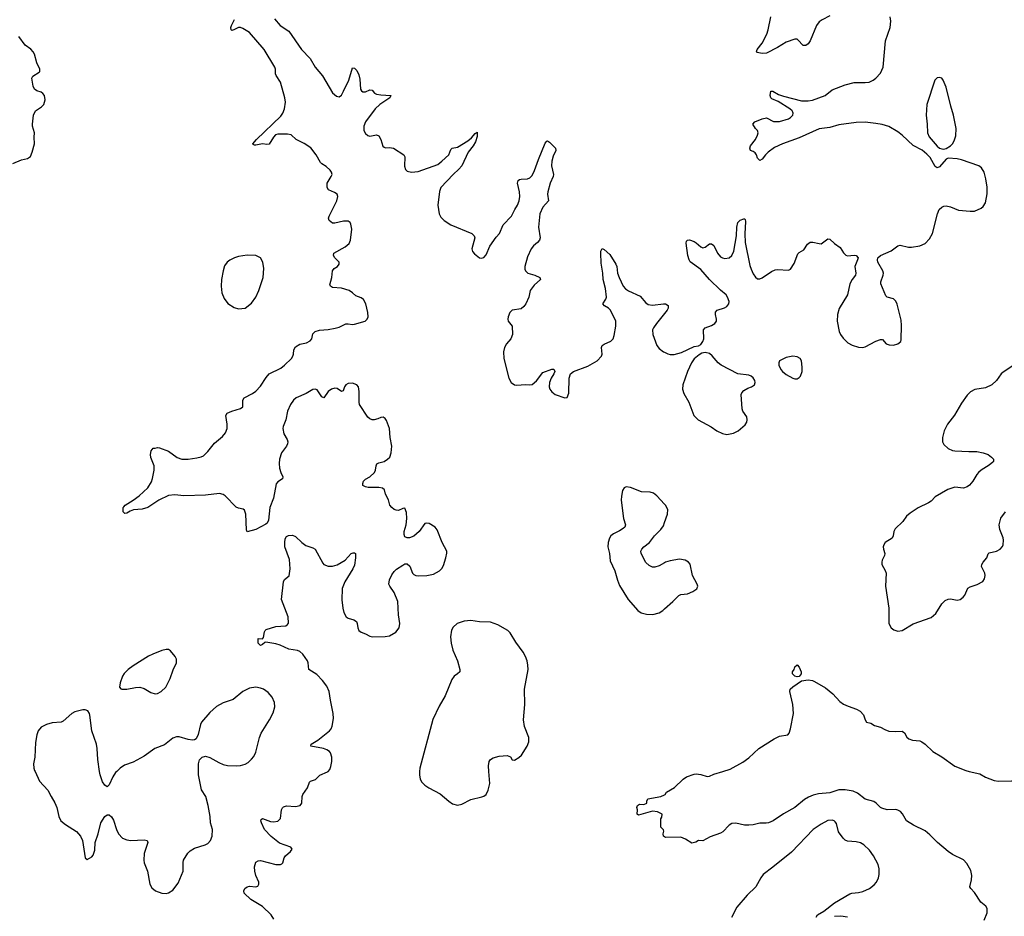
# Model space of a CAD drawing. Header units: inches. Extents: x 1550860 to 1685816, y 509127 to 640511.
# Tile 52 of 91: x 1654113 to 1663102, y 548678 to 556863. Entities that reach past the tile are written whole.
import ezdxf

# ---------------------------------------------------------------- set-up
doc = ezdxf.new("R2010")
doc.units = ezdxf.units.IN
doc.header["$MEASUREMENT"] = 0
for name, color, linetype in [('B6554', 7, 'Continuous'), ('B6555', 7, 'Continuous'), ('B6564', 7, 'Continuous'), ('B6565', 7, 'Continuous')]:
    doc.layers.add(name, color=color, linetype=linetype)

msp = doc.modelspace()

# ---------------------------------------------------------------- linework, layer by layer
at = {"layer": 'B6554', "color": 6}
for points, elevation in [([(1654253.3, 550000), (1654293.7, 549910), (1654370.1, 549830.1), (1654399.4, 549770), (1654434.7, 549714.7), (1654450.7, 549670.7), (1654469.8, 549589.8), (1654489.8, 549549.8), (1654530, 549514.4), (1654632.1, 549452.1), (1654668.1, 549410), (1654686.6, 549370), (1654710.7, 549210.7), (1654730, 549196), (1654770, 549220.5), (1654784, 549236), (1654799.4, 549280.6), (1654801.6, 549350), (1654829.5, 549430), (1654852.1, 549530), (1654890, 549587.3), (1654910, 549603.8), (1654930, 549603.2), (1654950, 549587.1), (1654970, 549553.8), (1654997, 549470), (1655015.2, 549430), (1655051.3, 549391.3), (1655090, 549374.3), (1655128.5, 549368.5), (1655250, 549376.3), (1655275.8, 549370), (1655281.3, 549350), (1655250.1, 549250), (1655245.2, 549190), (1655250, 549165.7), (1655280.4, 549090), (1655300.1, 548970), (1655319, 548939), (1655351.2, 548911.2), (1655410, 548889.6), (1655450, 548887.2), (1655470, 548890.8), (1655510, 548915), (1655561, 548979), (1655603.7, 549090), (1655604.2, 549170), (1655608.3, 549190), (1655646.8, 549253.2), (1655670, 549274.7), (1655710, 549298.4), (1655805.7, 549330), (1655830, 549343), (1655855.4, 549370), (1655871, 549409), (1655871.7, 549470), (1655855.9, 549530), (1655852.9, 549590), (1655834.2, 549690), (1655812.9, 549770), (1655771.5, 549831.5), (1655744.1, 549970), (1655744.5, 550000)], 500), ([(1654998.6, 550000), (1654988.3, 549990), (1654962.5, 549950), (1654930, 549876.3), (1654910, 549860.8), (1654890, 549873.6), (1654870, 549904.8), (1654846.2, 549970), (1654841.7, 550000)], 500), ([(1656433.1, 548650), (1656409.8, 548690), (1656330, 548765.8), (1656223.6, 548830), (1656162.7, 548890), (1656157.7, 548910), (1656169.1, 548930.9), (1656190, 548946.3), (1656210, 548951.2), (1656270, 548945.4), (1656286.1, 548953.9), (1656296.8, 548970), (1656295.9, 548990), (1656269.9, 549049.9), (1656258, 549090), (1656255.6, 549130), (1656270, 549170.3), (1656290, 549185.3), (1656310, 549188.1), (1656450, 549151.3), (1656494, 549150), (1656504.9, 549155.1), (1656513.6, 549166.4), (1656528.5, 549210), (1656540.4, 549230), (1656585.6, 549270), (1656599.6, 549290), (1656587.8, 549310), (1656486.1, 549346.1), (1656407.4, 549407.4), (1656348.7, 549470), (1656320.4, 549530), (1656315.2, 549550), (1656317.8, 549562.2), (1656330, 549571.3), (1656403.4, 549543.4), (1656430, 549538.6), (1656470, 549545.8), (1656493.6, 549570), (1656504.3, 549650), (1656512.2, 549667.8), (1656522.6, 549677.4), (1656550, 549685.4), (1656630, 549679), (1656673.3, 549690), (1656689, 549711), (1656692.2, 549770), (1656698.5, 549790), (1656740.4, 549850), (1656758.8, 549901.2), (1656768.9, 549911.1), (1656813.4, 549926.6), (1656853.6, 549966.4), (1656923.9, 549996.1), (1656927.8, 550000)], 400), ([(1657763.6, 550000), (1657762.1, 549970), (1657769.4, 549930), (1657783.3, 549903.3), (1657810, 549875.4), (1657846.7, 549850), (1657950, 549795.5), (1658030, 549727.7), (1658065.2, 549705.2), (1658110, 549693.6), (1658150, 549701.4), (1658230, 549743.6), (1658332.9, 549767.1), (1658350, 549773.8), (1658370, 549790.2), (1658390, 549830.3), (1658404.8, 549890), (1658396.5, 550000)], 400), ([(1660000, 549403), (1659990, 549408), (1659988, 549430), (1659994.6, 549454.6), (1659990, 549466), (1659966, 549490), (1659967.3, 549567.3), (1659976.4, 549583.6), (1659978, 549610), (1659935.3, 549630), (1659890, 549636.3), (1659761.5, 549601.5), (1659749.6, 549609.6), (1659753.3, 549650), (1659747.6, 549670), (1659753.2, 549690), (1659770, 549702), (1659810, 549697.3), (1659839, 549710), (1659838, 549730), (1659846, 549750), (1659966, 549770), (1660000, 549787)], 300)]:
    msp.add_lwpolyline(points, dxfattribs=dict(at, elevation=elevation))
at = {"layer": 'B6555', "color": 6}
for points, elevation in [([(1656437.8, 556870), (1656490, 556810.9), (1656570, 556759.4), (1656685.1, 556590), (1656765.8, 556510), (1656808.8, 556430), (1656877.6, 556350), (1656970, 556196.1), (1657003.5, 556163.5), (1657030, 556159.2), (1657050, 556175), (1657070, 556209.3), (1657116.1, 556310), (1657150, 556423), (1657170, 556421.3), (1657190, 556399.5), (1657210, 556359.5), (1657219.3, 556319.3), (1657225.1, 556230), (1657233.4, 556213.4), (1657244.2, 556204.2), (1657270, 556203.2), (1657310, 556221.4), (1657330, 556218), (1657352.8, 556192.8), (1657370, 556184.1), (1657410, 556176.1), (1657502.4, 556170), (1657492.7, 556150), (1657399.5, 556090), (1657358.9, 556050), (1657269, 555930), (1657254.8, 555890), (1657255.8, 555850), (1657270, 555822.3), (1657290, 555804.7), (1657310, 555799.3), (1657370, 555812.1), (1657390, 555801.5), (1657409.5, 555770), (1657428.9, 555708.9), (1657439.5, 555699.5), (1657453, 555693), (1657490, 555697), (1657524.9, 555690), (1657619.8, 555630), (1657630.1, 555609.9), (1657625.6, 555525.6), (1657635.6, 555495.6), (1657650, 555481.1), (1657691, 555471), (1657750, 555477.6), (1657930, 555542.3), (1657967.1, 555570), (1658030.4, 555629.6), (1658050, 555678), (1658060.7, 555690), (1658110, 555700.5), (1658204.5, 555755.5), (1658236, 555784), (1658270, 555824.9), (1658290, 555834.8), (1658290, 555795.3), (1658273.7, 555746.3), (1658252.8, 555710), (1658207.9, 555652.1), (1658150.1, 555529.9), (1658123.1, 555496.9), (1658069.6, 555450), (1657958.9, 555330), (1657946.1, 555293.9), (1657929.3, 555170), (1657941.8, 555090), (1657959, 555059), (1657988.3, 555028.3), (1658049.4, 554989.4), (1658239.1, 554910), (1658261.3, 554890), (1658266.7, 554870), (1658240.5, 554770), (1658248.1, 554748.1), (1658264.9, 554724.9), (1658310, 554687.7), (1658330, 554685.5), (1658350, 554693), (1658370, 554716.3), (1658405.2, 554794.8), (1658461.6, 554878.4), (1658492, 554910), (1658526.6, 554990), (1658602.6, 555070), (1658631.6, 555130), (1658657.3, 555170), (1658673.1, 555210), (1658679.6, 555250), (1658677, 555290), (1658658.2, 555370), (1658664.1, 555395.9), (1658675.3, 555404.7), (1658690, 555408.1), (1658750, 555410.8), (1658770, 555418.6), (1658790, 555438.9), (1658814, 555486), (1658850, 555587.8), (1658910, 555734.9), (1658925.9, 555754.1), (1658930, 555757), (1658950, 555745.8), (1659004.2, 555690), (1659008.8, 555670), (1658983.4, 555616.6), (1658970.7, 555570), (1658968.5, 555530), (1658985, 555450), (1658984.1, 555430), (1658956.1, 555370), (1658934.4, 555290), (1658931.6, 555270), (1658939.4, 555210), (1658888.9, 555150), (1658861.9, 555090), (1658847.7, 554970), (1658863.6, 554870), (1658857.6, 554850), (1658841.5, 554830), (1658802.2, 554797.8), (1658782.1, 554770), (1658750, 554697.4), (1658724.5, 554610), (1658725, 554585), (1658730.2, 554570), (1658739.7, 554559.7), (1658751.8, 554550), (1658817, 554530), (1658860.9, 554510), (1658867.8, 554490), (1658810, 554440.6), (1658774, 554390), (1658761.4, 554330), (1658734.4, 554270), (1658716.6, 554243.4), (1658690, 554223.1), (1658610, 554209.8), (1658588.4, 554190), (1658573.4, 554150), (1658570.2, 554130), (1658573.7, 554110), (1658610, 554063.8), (1658610.8, 553990), (1658596, 553950), (1658555.7, 553904.3), (1658537.3, 553870), (1658531.1, 553830), (1658531.2, 553770), (1658576.8, 553590), (1658600.2, 553550), (1658630, 553530.1), (1658650, 553527.7), (1658730, 553533.5), (1658770, 553529.4), (1658790, 553533.6), (1658830, 553564.7), (1658890, 553641.3), (1658970, 553671.5), (1658990, 553670.9), (1658997, 553650), (1658989.6, 553630), (1658964.4, 553590), (1658949, 553550), (1658947.2, 553510), (1658954.1, 553490), (1658970, 553464), (1659001.1, 553441.1), (1659089.7, 553410.3), (1659110, 553414.9), (1659126.6, 553453.4), (1659129.9, 553589.9), (1659142.5, 553630), (1659170, 553652.4), (1659299.3, 553700.7), (1659385.6, 553750), (1659423.8, 553790), (1659428.9, 553810), (1659423.7, 553870), (1659431.9, 553888.1), (1659450, 553900.9), (1659510, 553927.8), (1659529.8, 553950), (1659540.5, 553979.5), (1659556.3, 554063.7), (1659554.4, 554110), (1659505, 554210), (1659486.8, 554230), (1659451.2, 554250), (1659437.2, 554270), (1659464.4, 554310), (1659469.9, 554330.1), (1659460.5, 554410), (1659441, 554490), (1659436.4, 554550), (1659421.2, 554638.8), (1659417.2, 554730), (1659419.7, 554750), (1659430, 554772.7), (1659450, 554766), (1659498.9, 554718.9), (1659554.2, 554630), (1659564.7, 554610), (1659571.8, 554550), (1659584.5, 554510), (1659622.7, 554430), (1659644.6, 554404.6), (1659670, 554386), (1659777.5, 554337.5), (1659830, 554277.8), (1659850, 554261.8), (1659890, 554257.4), (1659990.1, 554270.1), (1660000, 554269.2)], 400), ([(1656927.8, 550000), (1656943.7, 550016.3), (1656954.2, 550045.8), (1656963, 550090), (1656963.2, 550130), (1656951.7, 550170), (1656941.8, 550181.8), (1656918, 550198), (1656885.1, 550210), (1656769.7, 550230), (1656773.8, 550250), (1656833.8, 550286.3), (1656940.2, 550370), (1656956.2, 550390), (1656965.7, 550414.3), (1656977, 550483), (1656975.6, 550530), (1656949.2, 550650), (1656937, 550730), (1656917.9, 550777.9), (1656878.7, 550830), (1656825.4, 550885.4), (1656753.2, 550930), (1656746.2, 550990), (1656739.6, 551010), (1656699.1, 551070), (1656670, 551095.6), (1656650, 551103.3), (1656570, 551115.9), (1656490, 551153.3), (1656450, 551165.7), (1656361.2, 551178.8), (1656350, 551176.4), (1656330, 551158.9), (1656310, 551150.7), (1656289.2, 551170), (1656290, 551214.9), (1656330, 551210.3), (1656337.4, 551222.6), (1656347, 551273), (1656353.6, 551286.4), (1656364.4, 551295.6), (1656450, 551323.5), (1656543.7, 551330), (1656559, 551341), (1656566.7, 551353.3), (1656564.9, 551410), (1656503.1, 551570), (1656521.2, 551730), (1656530, 551752), (1656573.4, 551786.6), (1656582.8, 551850), (1656574.5, 551934.5), (1656534.2, 552050), (1656532.2, 552090), (1656536.8, 552123.2), (1656550, 552146), (1656566, 552154), (1656604.5, 552155.5), (1656630, 552145.8), (1656689, 552090), (1656723.8, 552063.8), (1656790, 552042.6), (1656809.5, 552029.5), (1656880.6, 551900.6), (1656890, 551889.1), (1656930, 551873.6), (1656970, 551873.8), (1657010, 551886), (1657084.4, 551930), (1657138.4, 551990), (1657156.5, 551996.5), (1657170, 551996.5), (1657178.4, 551990), (1657179.8, 551950), (1657170, 551884), (1657155.1, 551850), (1657079.8, 551730), (1657056.8, 551670), (1657053.6, 551566.4), (1657061.7, 551490), (1657072.8, 551450), (1657094.7, 551410), (1657110, 551398.4), (1657164.7, 551384.7), (1657188.1, 551370), (1657195, 551350), (1657199, 551310), (1657210, 551286), (1657230, 551271.1), (1657270, 551256.3), (1657310, 551233.8), (1657330, 551229.4), (1657450, 551231.6), (1657490, 551239.3), (1657547.4, 551272.6), (1657578, 551310), (1657584.1, 551350), (1657569.9, 551429.9), (1657565.2, 551550), (1657530, 551634.6), (1657490.5, 551690), (1657482.5, 551710), (1657488.9, 551750), (1657510, 551795.5), (1657530, 551825.8), (1657553.3, 551846.7), (1657610, 551884), (1657630, 551894.2), (1657650, 551894.7), (1657673.4, 551873.4), (1657698.6, 551810), (1657710, 551797.3), (1657728.2, 551788.2), (1657750, 551784.6), (1657830.6, 551789.4), (1657890, 551800.2), (1657945.1, 551830), (1657966.9, 551853.1), (1657980.7, 551879.3), (1658004.5, 551950), (1658013.2, 551993.2), (1658011.1, 552010), (1657969.7, 552090), (1657924.4, 552204.4), (1657905.2, 552230), (1657850, 552262), (1657830, 552267), (1657810, 552262), (1657760.7, 552190), (1657710, 552148.3), (1657670, 552132.9), (1657650, 552133.5), (1657630, 552143.1), (1657622.7, 552162.7), (1657623.6, 552190), (1657640.5, 552250), (1657647, 552310), (1657643.4, 552363.4), (1657630, 552402.9), (1657610, 552400.5), (1657570, 552383.2), (1657550, 552384.7), (1657530, 552392.8), (1657508.7, 552408.7), (1657492.7, 552430), (1657479.2, 552479.2), (1657452.2, 552530), (1657443.5, 552570), (1657426.4, 552586.4), (1657391.9, 552591.9), (1657292.6, 552592.6), (1657270, 552597.9), (1657246.6, 552610), (1657244, 552630), (1657251.4, 552650), (1657270, 552668.6), (1657310, 552690.1), (1657352, 552730), (1657362.1, 552750), (1657365.9, 552790), (1657372.2, 552807.8), (1657390, 552818.5), (1657440.5, 552830), (1657471.1, 552850), (1657490.5, 552869.5), (1657504.8, 552910), (1657509.8, 552970.2), (1657494.8, 553050), (1657489.7, 553130), (1657462.7, 553202.7), (1657450, 553221.2), (1657430, 553232.7), (1657410, 553232.3), (1657382.4, 553217.6), (1657350, 553208.4), (1657330, 553209.8), (1657310, 553217.5), (1657290, 553233.6), (1657215.5, 553350), (1657210.5, 553370.5), (1657213.1, 553470), (1657204.9, 553510), (1657190, 553530.4), (1657150, 553544.8), (1657110, 553541.2), (1657091.6, 553530), (1657079.4, 553510), (1657066.9, 553473.1), (1657050, 553469.8), (1657010, 553496.1), (1656990, 553500.2), (1656958.7, 553490), (1656929.3, 553470), (1656890, 553409.8), (1656870, 553418.8), (1656830, 553483.1), (1656810, 553491.3), (1656790, 553487.3), (1656728.3, 553451.7), (1656637.2, 553410), (1656612.1, 553387.9), (1656584.1, 553350), (1656557.5, 553290), (1656541.2, 553210), (1656518.1, 553150), (1656515.7, 553130), (1656523.3, 553083.3), (1656555.8, 553030), (1656560.7, 553010), (1656558.4, 552990), (1656549.5, 552970), (1656503.5, 552910), (1656484.6, 552850), (1656481.7, 552810), (1656485.4, 552770), (1656496, 552730), (1656514, 552690), (1656511.8, 552670), (1656470, 552645), (1656455.2, 552624.8), (1656430, 552495.8), (1656397.3, 552410), (1656385.3, 552294.7), (1656372.4, 552267.6), (1656361.1, 552258.9), (1656270, 552209.5), (1656190, 552186), (1656184.2, 552204.2), (1656176.8, 552350), (1656165, 552385), (1656153.8, 552393.8), (1656110, 552403.7), (1656090, 552413.9), (1655990, 552515.4), (1655969.2, 552529.2), (1655936.7, 552536.7), (1655810, 552522), (1655610, 552516.9), (1655530, 552524.5), (1655470, 552518.6), (1655382.2, 552477.8), (1655283.1, 552410), (1655230, 552394.5), (1655151.6, 552388.4), (1655122.7, 552377.3), (1655090, 552356.9), (1655073.6, 552353.6), (1655057.2, 552370), (1655057.2, 552410), (1655063.3, 552416.7), (1655076, 552430), (1655150, 552475.5), (1655204.2, 552515.8), (1655282.4, 552590), (1655315.2, 552644.8), (1655325.9, 552674.1), (1655341.8, 552750), (1655339.2, 552790), (1655310, 552865.2), (1655307.2, 552892.8), (1655312, 552928), (1655330, 552952), (1655350, 552951.3), (1655370, 552957.3), (1655390, 552954.9), (1655470, 552922.4), (1655550, 552866), (1655591.6, 552851.6), (1655650, 552850.9), (1655730, 552862.5), (1655770, 552871.9), (1655790, 552882), (1655830, 552920.2), (1655890, 552997.7), (1655963.4, 553056.6), (1655992.8, 553090), (1656007.4, 553130), (1656008.1, 553170), (1655993.3, 553250), (1656008.3, 553270), (1656050, 553290.2), (1656127.1, 553312.9), (1656149.5, 553330), (1656150.7, 553390), (1656160.8, 553410), (1656238.7, 553450), (1656270, 553472.4), (1656310, 553518.4), (1656362.2, 553597.8), (1656390.9, 553629.1), (1656497.3, 553682.7), (1656531.5, 553708.5), (1656592.8, 553770), (1656607.2, 553790), (1656613.8, 553810), (1656616.2, 553850), (1656630, 553877.4), (1656670, 553901.2), (1656730, 553914.3), (1656763.7, 553930), (1656778.4, 553950), (1656790, 553995), (1656810, 554017.5), (1656850, 554028.1), (1656930, 554035.1), (1656993.3, 554046.7), (1657030, 554056.5), (1657090, 554084.9), (1657110, 554086), (1657150, 554079), (1657170, 554082), (1657268.1, 554111.9), (1657285.7, 554130), (1657293.2, 554150), (1657291.8, 554190), (1657272.2, 554270), (1657250, 554309.7), (1657230, 554323.1), (1657180.9, 554340.9), (1657151.8, 554370), (1657121, 554390), (1657050, 554410.8), (1656970, 554417.3), (1656948.8, 554428.8), (1656943.5, 554443.5), (1656962.4, 554510), (1656968.4, 554570), (1656982.4, 554590), (1657014.7, 554610), (1657030.8, 554630), (1657027.9, 554650), (1656988.8, 554688.8), (1656977.5, 554710), (1656982.1, 554730), (1657083.1, 554790), (1657119.7, 554820.3), (1657132.8, 554850), (1657146, 554950), (1657137.2, 554997.2), (1657129.9, 555009.9), (1657110, 555022.8), (1657070, 555024.9), (1656990, 555006.5), (1656970, 555006.6), (1656939, 555030), (1656931.5, 555050), (1656936.9, 555070), (1657007.9, 555210), (1657018, 555250), (1657009.8, 555270), (1656985.9, 555285.9), (1656933, 555310), (1656921.3, 555330), (1656920.6, 555370), (1656956.7, 555430), (1656964.3, 555450), (1656960.6, 555470), (1656946, 555490), (1656910, 555522.9), (1656870, 555545.6), (1656857.8, 555557.8), (1656818, 555630), (1656770, 555691.5), (1656710, 555731.6), (1656635.6, 555770), (1656590, 555811.7), (1656558.5, 555818.5), (1656470, 555818.7), (1656449.6, 555810.4), (1656429.5, 555790.5), (1656390, 555727.9), (1656370, 555722.7), (1656330, 555729.6), (1656270, 555717.6), (1656257.2, 555717.2), (1656243.3, 555723.3), (1656240.4, 555730), (1656275.8, 555770), (1656497.4, 555982.6), (1656514.7, 556010), (1656530.5, 556050), (1656539.4, 556110), (1656534.3, 556150), (1656493.1, 556293.1), (1656453.4, 556353.4), (1656448.6, 556370), (1656447.8, 556410), (1656441.5, 556430), (1656346.1, 556590), (1656210, 556746.7), (1656150, 556782.9), (1656130, 556790.4), (1656109.7, 556790.3), (1656068.9, 556768.9), (1656050, 556765.3), (1656044.8, 556770), (1656039, 556790), (1656045.4, 556810), (1656075.1, 556864.9)], 400), ([(1654050, 555549.2), (1654130, 555584.2), (1654184.1, 555595.9), (1654210, 555614.9), (1654227.5, 555652.5), (1654249, 555731), (1654244.7, 555790), (1654248.9, 555830), (1654230.5, 555890), (1654228.6, 555910), (1654239.5, 555990), (1654256.5, 556030), (1654312.9, 556067.1), (1654332.2, 556090), (1654346.2, 556130), (1654339.5, 556170), (1654325.5, 556190), (1654310, 556200.2), (1654270, 556213.8), (1654247.6, 556230), (1654235.5, 556255.5), (1654225.4, 556310), (1654223.9, 556330), (1654231.7, 556348.3), (1654290, 556383.5), (1654296, 556390), (1654297.5, 556410), (1654269.4, 556470), (1654248.3, 556548.3), (1654236.9, 556570), (1654214.1, 556594.1), (1654164.1, 556630), (1654104.8, 556710)], 500), ([(1660000, 554180.8), (1659925, 554090), (1659898.9, 554050), (1659891.3, 554030), (1659892.2, 553990), (1659929.5, 553889.5), (1659950, 553859.6), (1659990.7, 553830.7), (1660000, 553826.2)], 400), ([(1660000, 552440.5), (1659930, 552515.8), (1659900.2, 552540.2), (1659870, 552550.7), (1659790, 552553), (1659690, 552593.5), (1659650, 552597), (1659632.4, 552587.6), (1659616.1, 552563.9), (1659606, 552514), (1659604.4, 552475.6), (1659624.7, 552310), (1659642.4, 552250), (1659636.2, 552230), (1659623.2, 552216.8), (1659590, 552195.8), (1659533.2, 552170), (1659511, 552150), (1659498.2, 552130), (1659485.5, 552090), (1659482.5, 552050), (1659496, 551990), (1659503.9, 551923.9), (1659546.5, 551830), (1659570, 551746.4), (1659590, 551696.5), (1659668.6, 551568.6), (1659755.8, 551470), (1659787.1, 551447.1), (1659835.9, 551435.9), (1659894.1, 551434.1), (1659950, 551448.5), (1659983.5, 551470), (1660000, 551484.3)], 400), ([(1660000, 551904.2), (1659950, 551875.8), (1659910, 551863.8), (1659890, 551866), (1659858.7, 551878.7), (1659827.6, 551907.6), (1659785.7, 551990), (1659784.5, 552010), (1659791.2, 552028.8), (1659810.2, 552049.8), (1659863.4, 552090), (1659908.4, 552151.6), (1659965.7, 552210), (1659990, 552243.5), (1660000, 552273.4)], 400), ([(1658396.5, 550000), (1658392.7, 550050), (1658399.5, 550090), (1658411.8, 550108.2), (1658436.5, 550123.5), (1658490, 550140.1), (1658564.3, 550144.3), (1658594.2, 550134.2), (1658610, 550105.5), (1658630, 550102), (1658670, 550126), (1658692.8, 550147.2), (1658745.2, 550230), (1658760.5, 550270), (1658760.6, 550310), (1658722.1, 550410), (1658713.4, 550470), (1658724.6, 550610), (1658720.1, 550750), (1658753.7, 550930), (1658753, 550970), (1658745.9, 551010), (1658730.6, 551050), (1658708.6, 551090), (1658641.3, 551181.3), (1658590, 551265.3), (1658570, 551287.9), (1658478.3, 551338.3), (1658410, 551362.7), (1658310, 551364.5), (1658230, 551377.2), (1658170, 551373.4), (1658106.2, 551350), (1658070, 551317), (1658054.7, 551290), (1658044.8, 551230), (1658050.7, 551170), (1658068, 551108), (1658108.8, 551010), (1658130.8, 550930), (1658130.2, 550910), (1658110.3, 550890), (1658080.3, 550870), (1658059.4, 550840.6), (1657996.6, 550690), (1657942.8, 550597.2), (1657884.9, 550475.1), (1657765.1, 550030), (1657763.6, 550000)], 400), ([(1655744.5, 550000), (1655745.5, 550070), (1655754.2, 550105.8), (1655777.2, 550130), (1655810, 550140.4), (1655850, 550127.6), (1655930, 550081.8), (1655970, 550064.2), (1656010, 550055), (1656090, 550051.2), (1656130, 550054.8), (1656170, 550067.5), (1656197.2, 550082.8), (1656229.4, 550110.6), (1656250, 550135.6), (1656270, 550177), (1656303.5, 550310), (1656317.7, 550350), (1656393.8, 550470), (1656426, 550534), (1656442.2, 550590), (1656439.9, 550630), (1656418.2, 550678.2), (1656381, 550721), (1656337.4, 550750), (1656310, 550760.5), (1656270, 550768), (1656210, 550761.3), (1656150, 550728.7), (1656063.1, 550656.9), (1655970, 550626.3), (1655910, 550592.1), (1655850, 550539.1), (1655772.5, 550450), (1655763.5, 550430), (1655743.3, 550336.7), (1655723, 550297), (1655710, 550288.9), (1655690, 550284.9), (1655650, 550290.9), (1655570, 550314.9), (1655545.4, 550314.6), (1655510, 550304.3), (1655436, 550244), (1655346.8, 550210), (1655250, 550140.3), (1655150, 550084.6), (1655070, 550056.4), (1655029.8, 550030.2), (1654998.6, 550000)], 500), ([(1654841.7, 550000), (1654825.2, 550110), (1654820.1, 550210), (1654813.8, 550250), (1654771.9, 550370), (1654753.9, 550513.9), (1654749.8, 550530), (1654734.1, 550554.1), (1654710, 550563.1), (1654690, 550562.8), (1654616.4, 550543.6), (1654590, 550529.7), (1654510, 550458.5), (1654490, 550449.8), (1654410, 550443.2), (1654358, 550430), (1654310, 550404), (1654282.3, 550370), (1654270, 550334), (1654257.1, 550262.9), (1654250.2, 550130), (1654240.3, 550070), (1654242.3, 550030), (1654248.9, 550010), (1654253.3, 550000)], 500)]:
    msp.add_lwpolyline(points, dxfattribs=dict(at, elevation=elevation))
at = {"layer": 'B6555', "color": 6, "elevation": 500}
for points in [[(1656190, 554714.4), (1656110, 554701.6), (1656074.9, 554690), (1656030, 554667.6), (1656006.3, 554650), (1655983.8, 554616.2), (1655969.2, 554569.2), (1655955.6, 554490), (1655952.2, 554430), (1655959.6, 554370), (1655978.2, 554318.2), (1656012.3, 554272.3), (1656070, 554235.8), (1656110, 554222), (1656170, 554228.8), (1656230, 554275.8), (1656269.9, 554330.1), (1656296.8, 554390), (1656336.2, 554510), (1656342.7, 554590), (1656331.2, 554650), (1656309.8, 554689.8), (1656270, 554711.1)], [(1655450, 551114.2), (1655410, 551105.2), (1655328.8, 551071.2), (1655288.5, 551051.5), (1655150, 550964.2), (1655104.4, 550930), (1655066.3, 550893.7), (1655052.1, 550870), (1655029.1, 550810), (1655024.4, 550770), (1655035.1, 550755.1), (1655046, 550750), (1655090.2, 550750.2), (1655170, 550765.6), (1655210, 550768.4), (1655250, 550756.1), (1655310, 550720.1), (1655350, 550708.7), (1655370, 550711.6), (1655405.2, 550730), (1655445.6, 550770), (1655487.2, 550850), (1655513.8, 550926.2), (1655543.2, 550990), (1655543.5, 551023.5), (1655532.5, 551050), (1655490, 551101.8), (1655470, 551112.4)]]:
    msp.add_lwpolyline(points, close=True, dxfattribs=at)
at = {"layer": 'B6564', "color": 6}
for points, elevation in [([(1660000, 549787), (1660006, 549790), (1660018, 549810), (1660090, 549854.8), (1660169.4, 549930), (1660199, 549950), (1660270, 549974.4), (1660290, 549977.1), (1660330, 549973), (1660390, 549954.8), (1660410, 549956), (1660450, 549974.8), (1660531.9, 550000)], 300), ([(1662781.7, 550000), (1662877.2, 549977.2), (1662930, 549948.9), (1663010, 549918.7), (1663049.6, 549910.4), (1663170, 549915.8), (1663250, 549938.7), (1663330, 549933.4), (1663357.4, 549942.6), (1663390, 549968.4), (1663416.6, 550000)], 300), ([(1662917.9, 548642.1), (1662946.6, 548710), (1662945.2, 548750), (1662932.7, 548770), (1662887.3, 548807.3), (1662830, 548896.1), (1662795.2, 548930), (1662786.2, 548946.2), (1662803.4, 549010), (1662805.3, 549050), (1662794.6, 549094.6), (1662760.9, 549160.9), (1662730, 549193.8), (1662630, 549242.4), (1662590, 549269.9), (1662491.8, 549350), (1662422.2, 549422.2), (1662377.8, 549457.8), (1662274.2, 549510), (1662210, 549549.2), (1662172.5, 549612.5), (1662153, 549633), (1662130, 549647.6), (1662110, 549652.5), (1662030.8, 549650.8), (1661984.5, 549664.5), (1661970, 549671.4), (1661930.9, 549710.9), (1661910, 549724.5), (1661830, 549748.3), (1661760.9, 549800.9), (1661720.5, 549820.5), (1661650, 549832.9), (1661590, 549831.6), (1661510, 549803.4), (1661405.8, 549794.2), (1661358, 549782), (1661315.1, 549764.9), (1661277.6, 549742.4), (1661188.1, 549670), (1661086.7, 549613.3), (1660991.8, 549550), (1660950, 549531.7), (1660927.3, 549527.3), (1660870, 549526.7), (1660810, 549512.4), (1660770, 549508.6), (1660730, 549510.5), (1660650, 549528.6), (1660613.7, 549526.3), (1660590.3, 549509.7), (1660532.7, 549450), (1660510, 549437.4), (1660416.7, 549403.3), (1660350, 549367), (1660310, 549369), (1660286.4, 549353.6), (1660250, 549346), (1660190, 549382), (1660150, 549399), (1660010, 549398), (1660000, 549403)], 300), ([(1661385.6, 548670), (1661396.1, 548690), (1661454.6, 548725.4), (1661550, 548799.2), (1661690, 548882), (1661710, 548890.2), (1661770, 548894.8), (1661810, 548903.7), (1661869.7, 548930), (1661913.9, 548966.1), (1661934.5, 548990), (1661952.1, 549027.9), (1661959.6, 549060.4), (1661959.8, 549110), (1661949.8, 549150.2), (1661907.8, 549230), (1661870, 549281.1), (1661817.9, 549330), (1661788.1, 549348.1), (1661750, 549358.7), (1661670, 549364.9), (1661650, 549373.4), (1661630, 549391.4), (1661587.4, 549450), (1661570, 549523.5), (1661559, 549539), (1661548.4, 549548.4), (1661530, 549555.2), (1661490, 549550.9), (1661430, 549520.1), (1661355.2, 549470), (1661158.3, 549261.7), (1660990, 549125.5), (1660899.9, 549060.1), (1660878.2, 549030), (1660832.7, 548947.3), (1660753.3, 548870), (1660659.6, 548760.4), (1660612.5, 548667.5)], 400), ([(1661670, 548670.5), (1661610, 548679.7), (1661550, 548675.6)], 400)]:
    msp.add_lwpolyline(points, dxfattribs=dict(at, elevation=elevation))
at = {"layer": 'B6565', "color": 6}
for points, elevation in [([(1660000, 553826.2), (1660030, 553811.8), (1660050, 553806.8), (1660086.3, 553806.3), (1660155.5, 553824.5), (1660270, 553878), (1660310, 553884.9), (1660330, 553896.3), (1660350, 553924.9), (1660358.2, 553950), (1660354, 554030), (1660369.9, 554050.1), (1660430, 554070.8), (1660459.8, 554090), (1660472.9, 554110), (1660475.2, 554130), (1660464.7, 554170), (1660465.8, 554194.2), (1660481.7, 554210), (1660548.6, 554231.4), (1660570, 554243.5), (1660588.1, 554270), (1660589.4, 554290), (1660576, 554330), (1660562, 554350), (1660510, 554394.1), (1660411.4, 554490), (1660330, 554581), (1660233.5, 554653.5), (1660223.7, 554670), (1660213.2, 554710), (1660197.4, 554822.6), (1660199.6, 554840.4), (1660208.5, 554851.5), (1660228.4, 554851.6), (1660270, 554837.4), (1660290, 554826.7), (1660330, 554788.5), (1660350, 554779.5), (1660370, 554786.7), (1660410, 554818), (1660430, 554818), (1660450, 554800.5), (1660484, 554730), (1660510, 554698.9), (1660530, 554688), (1660550, 554683.8), (1660590, 554690.2), (1660613.7, 554710), (1660633.3, 554750), (1660657.3, 554890), (1660659.8, 554970), (1660668.7, 555010), (1660690, 555032.8), (1660724.5, 555044.5), (1660730, 555044.9), (1660737.2, 555037.2), (1660740.3, 555020.3), (1660732.7, 554907.3), (1660736.6, 554830), (1660779.9, 554619.9), (1660790, 554584.9), (1660810, 554542), (1660830, 554512), (1660850, 554497), (1660870, 554496), (1660890, 554505.3), (1660977.2, 554562.8), (1661010, 554578.4), (1661030, 554581.6), (1661130, 554575.6), (1661150, 554584.4), (1661182.5, 554637.5), (1661215.7, 554724.3), (1661230, 554738.4), (1661270, 554762.4), (1661306.4, 554813.6), (1661330, 554830.6), (1661353.1, 554833.1), (1661410, 554818.3), (1661430, 554817.8), (1661490, 554863.6), (1661510, 554858), (1661550, 554819.5), (1661604.4, 554784.4), (1661634.6, 554734.6), (1661654.2, 554714.2), (1661670, 554707), (1661730, 554712.2), (1661750, 554709.2), (1661766.7, 554690), (1661762.8, 554670), (1661736, 554610), (1661745.7, 554550), (1661741.8, 554530), (1661713.4, 554490), (1661692.6, 554450), (1661669.5, 554350), (1661595.2, 554224.8), (1661577.5, 554170), (1661576.3, 554110), (1661595.5, 554015.5), (1661605, 553990), (1661630, 553954.8), (1661673.8, 553913.8), (1661713.1, 553890), (1661770, 553872.8), (1661810, 553871.7), (1661830, 553876.1), (1661930, 553926.8), (1661970, 553942.1), (1661990, 553942.4), (1662024.5, 553904.5), (1662050, 553895.2), (1662090, 553892.2), (1662130, 553902.3), (1662155.9, 553924.1), (1662160.7, 553939.3), (1662163.7, 554070), (1662159.1, 554119.1), (1662124.9, 554264.9), (1662112.9, 554292.9), (1662090, 554315.1), (1662031, 554331), (1662020.8, 554340.8), (1661974.8, 554450), (1661973.2, 554470), (1661994.8, 554530), (1661997.5, 554550), (1661992.6, 554570), (1661947.3, 554650), (1661942.9, 554670), (1661947.3, 554690), (1661969.9, 554710.1), (1662070, 554753.5), (1662130, 554799.8), (1662150, 554805.1), (1662226.8, 554786.8), (1662254.1, 554785.9), (1662330, 554797.6), (1662379, 554821), (1662418.5, 554861.5), (1662445.7, 554910), (1662490.8, 555089.2), (1662508, 555130), (1662530, 555152.4), (1662550, 555161.3), (1662570, 555162.6), (1662610, 555154), (1662684.6, 555124.6), (1662790, 555114), (1662830, 555116.2), (1662890, 555140.7), (1662910, 555156.1), (1662930.6, 555190), (1662945.8, 555274.2), (1662945.4, 555334.6), (1662933.6, 555410), (1662916.7, 555470), (1662892.9, 555510), (1662870, 555528.5), (1662710, 555583.5), (1662670, 555591.8), (1662590, 555597.2), (1662570, 555589), (1662510, 555519), (1662490, 555509), (1662470, 555524), (1662423.8, 555603.8), (1662395.9, 555635.9), (1662350.5, 555670.5), (1662270, 555715.3), (1662170, 555808.1), (1662130, 555839.3), (1662046.6, 555886.6), (1661985.4, 555905.4), (1661930, 555916.5), (1661830, 555927), (1661750, 555925), (1661590, 555904.2), (1661510, 555879.8), (1661410, 555866.1), (1661230, 555784.3), (1661076.5, 555730), (1661005, 555695), (1660945.2, 555654.8), (1660920.3, 555630), (1660890, 555589.2), (1660870, 555577.2), (1660850, 555599), (1660838.4, 555630), (1660826.6, 555646.6), (1660810, 555659.5), (1660785.2, 555670), (1660778.4, 555690), (1660784.2, 555710), (1660829.7, 555770), (1660849.7, 555810), (1660853.6, 555830), (1660847.6, 555850), (1660828.9, 555868.9), (1660805.6, 555910), (1660822.7, 555930), (1660890, 555958.7), (1660930, 555966.4), (1660993.9, 555933.9), (1661050, 555933.7), (1661130, 555957.3), (1661150.8, 555969.2), (1661169.8, 555990), (1661173.6, 556010), (1661170, 556019.6), (1661164.8, 556030), (1661142.7, 556050), (1661036.3, 556116.3), (1660978.9, 556138.9), (1660969.7, 556149.7), (1660965.1, 556170), (1660970, 556211), (1660990, 556210.5), (1661040.6, 556180.6), (1661085, 556165), (1661250, 556123.2), (1661310, 556120.6), (1661350, 556128.6), (1661465.6, 556170), (1661530, 556223.5), (1661650, 556268.4), (1661730.5, 556289.5), (1661830, 556288.2), (1661866.9, 556293.1), (1661903.1, 556310), (1661930, 556330.2), (1661970, 556376), (1661996.8, 556430), (1662016.3, 556670), (1662060.3, 556790), (1662066.6, 556850), (1662060.9, 556890)], 400), ([(1661510, 556897.2), (1661437.8, 556862.2), (1661410, 556841.7), (1661387.3, 556810), (1661330, 556669.7), (1661310, 556641.7), (1661290, 556626.4), (1661266.2, 556626.2), (1661217.8, 556677.8), (1661210, 556683.6), (1661190, 556683.5), (1661110, 556656.8), (1661032.1, 556607.9), (1660930, 556556.1), (1660890, 556552.8), (1660844.5, 556564.5), (1660838.7, 556570), (1660844.2, 556590), (1660892.4, 556647.6), (1660932.6, 556730), (1660946.3, 556770), (1660971.5, 556890)], 400), ([(1660000, 554269.2), (1660010, 554268.3), (1660032.8, 554252.8), (1660032.3, 554230), (1660024.1, 554210), (1660000, 554180.8)], 400), ([(1663190, 553709.8), (1663090, 553646), (1663071.9, 553630), (1663030.9, 553570), (1662989.1, 553530), (1662930, 553502.3), (1662832.1, 553487.9), (1662793.5, 553466.5), (1662763.9, 553436.1), (1662710, 553363.5), (1662646.5, 553253.5), (1662583.7, 553170), (1662551.5, 553110), (1662536.1, 553050), (1662536, 553010), (1662550, 552983.2), (1662590, 552949.4), (1662630, 552930.9), (1662650, 552927.1), (1662779.3, 552919.3), (1662850, 552922.1), (1662910, 552909.6), (1662953.3, 552893.3), (1662986, 552870), (1663001.7, 552850), (1663001.7, 552830), (1662996.6, 552823.4), (1662965, 552795), (1662891.2, 552750), (1662866.7, 552730), (1662849.4, 552710), (1662815.6, 552650), (1662785.1, 552614.9), (1662762.8, 552597.2), (1662730, 552585), (1662650, 552594.4), (1662586, 552574), (1662471.9, 552508.1), (1662432.7, 552467.3), (1662410, 552451.5), (1662314.2, 552405.8), (1662241.1, 552358.9), (1662210, 552330.4), (1662176.8, 552283.2), (1662105.4, 552214.6), (1662093.6, 552190), (1662086.5, 552150), (1662077.7, 552130), (1662013.4, 552090), (1662000.7, 552070), (1661996.6, 552050), (1661998.7, 552030), (1662009.7, 551990), (1662006.6, 551970), (1661986.1, 551930), (1661982.3, 551910), (1661985, 551890), (1662015.1, 551835.1), (1662023.4, 551810), (1662017, 551690), (1662046.2, 551490), (1662048.5, 551350), (1662068.6, 551310), (1662092.1, 551292.1), (1662130, 551280.8), (1662170, 551287.8), (1662270, 551348), (1662433.8, 551406.2), (1662477.1, 551442.9), (1662531.4, 551530), (1662560.6, 551559.4), (1662587.8, 551572.2), (1662610, 551575.1), (1662670, 551563), (1662699.8, 551570), (1662727, 551590), (1662742.7, 551610), (1662770, 551673.3), (1662790, 551684.6), (1662853.8, 551706.2), (1662904.7, 551735.3), (1662922.4, 551757.6), (1662927.6, 551790), (1662923.4, 551810), (1662894.9, 551870), (1662896.9, 551890), (1662907.2, 551910), (1662940.9, 551950), (1662953.4, 551986.6), (1662963.4, 551996.6), (1663030, 552010.1), (1663064.1, 552030), (1663085.6, 552054.4), (1663092.1, 552070), (1663094.7, 552110), (1663090, 552134), (1663060.1, 552210), (1663055.7, 552250), (1663069.2, 552310.8), (1663111.1, 552370)], 400), ([(1660000, 552273.4), (1660025.7, 552350), (1660028.5, 552390), (1660009.7, 552430), (1660000, 552440.5)], 400), ([(1660000, 551484.3), (1660076, 551550), (1660130, 551607), (1660150, 551614.5), (1660210, 551622.7), (1660257.7, 551642.3), (1660294.2, 551665.8), (1660304.2, 551690), (1660298.9, 551710), (1660254.7, 551790), (1660233.2, 551893.2), (1660219.6, 551910), (1660188.8, 551928.8), (1660137.4, 551937.4), (1660050, 551922.1), (1660010.1, 551909.9), (1660000, 551904.2)], 400), ([(1660531.9, 550000), (1660599.3, 550020.7), (1660715.8, 550084.2), (1660770, 550123), (1660862, 550210), (1661002, 550298), (1661050, 550321.7), (1661124.9, 550335.1), (1661137.6, 550350), (1661149.7, 550390), (1661177.6, 550530), (1661171.8, 550611.8), (1661142.4, 550730), (1661147.8, 550750), (1661170, 550772.3), (1661250, 550826.3), (1661310, 550836.5), (1661350, 550830.2), (1661370, 550821.1), (1661470, 550762.4), (1661537.1, 550710), (1661599, 550639), (1661633.8, 550613.8), (1661675.1, 550595.1), (1661751, 550570), (1661787.3, 550550), (1661816.1, 550516.1), (1661830.7, 550470), (1661844.7, 550450), (1661882, 550442), (1661918, 550418), (1661970, 550404.9), (1662010, 550381.6), (1662048.9, 550368.9), (1662110, 550365.3), (1662170, 550368), (1662190, 550354), (1662213, 550313), (1662230, 550297.4), (1662264.9, 550284.9), (1662330, 550280.1), (1662350, 550270.7), (1662378.5, 550250), (1662450, 550180.7), (1662530, 550133.7), (1662650, 550048.9), (1662750, 550007.6), (1662781.7, 550000)], 300)]:
    msp.add_lwpolyline(points, dxfattribs=dict(at, elevation=elevation))
for points, elevation in [([(1662510, 556335.6), (1662488.7, 556331.3), (1662468, 556310), (1662393.8, 556090), (1662387.6, 555990), (1662398.9, 555910), (1662399.5, 555830), (1662414.8, 555794.8), (1662490, 555706.8), (1662510, 555690.8), (1662530, 555682.8), (1662550, 555681), (1662570, 555686), (1662610, 555711), (1662629.5, 555730.5), (1662643.3, 555756.7), (1662658.3, 555801.7), (1662661.3, 555870), (1662637.6, 555990), (1662612.3, 556072.3), (1662570, 556246.6), (1662544, 556310), (1662530, 556327.8)], 400), ([(1660370, 553823.5), (1660340.6, 553819.4), (1660315.3, 553804.7), (1660270, 553767.1), (1660245.4, 553730), (1660210.2, 553650), (1660168.1, 553530), (1660164.7, 553490), (1660174.6, 553450), (1660221.1, 553370), (1660267.2, 553250), (1660307.2, 553210), (1660426.3, 553146.3), (1660478.4, 553110), (1660530, 553085.2), (1660570, 553076.9), (1660630, 553087), (1660672.3, 553110), (1660735.6, 553164.4), (1660752.4, 553187.6), (1660755, 553210), (1660750, 553237), (1660715.2, 553290), (1660707.6, 553310), (1660700.1, 553439.9), (1660704.6, 553455.4), (1660722.5, 553477.5), (1660761.4, 553498.6), (1660794.5, 553510), (1660820.5, 553530), (1660826.3, 553550), (1660824.2, 553570), (1660810, 553594), (1660789.4, 553610), (1660770, 553616.8), (1660670, 553630.6), (1660516.3, 553710), (1660489.3, 553729.3), (1660435.3, 553795.3), (1660410, 553814.6)], 400), ([(1661170, 553790.7), (1661110, 553777.7), (1661050.3, 553750), (1661042.8, 553730), (1661044.5, 553710), (1661061.6, 553670), (1661077.2, 553650), (1661110, 553624.3), (1661170, 553589.1), (1661190, 553583.6), (1661210, 553584.2), (1661230, 553596.4), (1661240.5, 553610), (1661255.8, 553650), (1661257, 553690), (1661250.6, 553750), (1661237.4, 553770), (1661210, 553786)], 400), ([(1661210, 550863.1), (1661188.7, 550870), (1661169, 550890), (1661169, 550910), (1661182, 550930), (1661190, 550954), (1661210, 550972), (1661230, 550952), (1661247.7, 550910), (1661246, 550890), (1661230, 550868)], 300)]:
    msp.add_lwpolyline(points, close=True, dxfattribs=dict(at, elevation=elevation))

doc.saveas('drawing.dxf')
